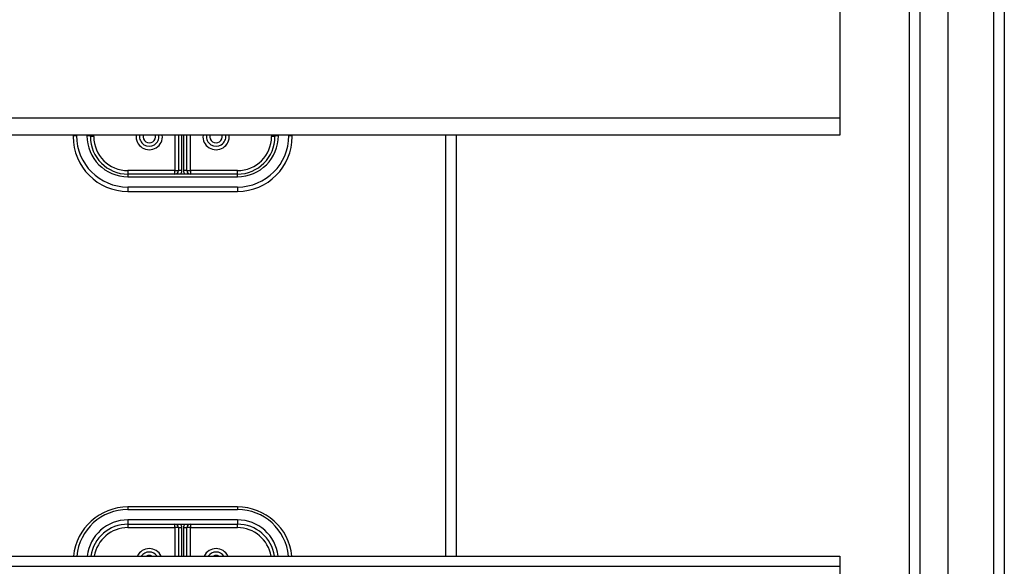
# Model space of a CAD drawing. Header units: inches. Extents: x 96 to 240, y 74 to 100.
# Tile 62 of 65: x 231 to 240, y 90 to 95. Entities that reach past the tile are written whole.
import ezdxf

# ---------------------------------------------------------------- set-up
doc = ezdxf.new("R2010")
doc.units = ezdxf.units.IN
doc.header["$MEASUREMENT"] = 0
doc.layers.add('Visible Edges(ANSI)', color=7, linetype='Continuous', lineweight=25)
doc.layers.add('Visible Tangent Edges(ANSI)', color=7, linetype='Continuous', lineweight=25)

msp = doc.modelspace()

# ---------------------------------------------------------------- linework, layer by layer
at = {"layer": 'Visible Edges(ANSI)'}
for p, q in [((239.5958, 75.9106), (239.5958, 98.4933)), ((240.1077, 98.328), (240.1077, 76.076)), ((239.2415, 76.0991), (239.2415, 98.3048)), ((238.6077, 96.6573), (238.6077, 93.9981)), ((238.6077, 93.9981), (238.6077, 93.8412)), ((238.6077, 93.8412), (168.9738, 93.8412)), ((231.6077, 93.8412), (231.6077, 93.8289)), ((231.7651, 93.8289), (231.7651, 93.8412)), ((232.5683, 93.8412), (232.5683, 93.5179)), ((232.647, 93.5179), (232.647, 93.8412)), ((233.4502, 93.8412), (233.4502, 93.8289)), ((233.6077, 93.8289), (233.6077, 93.8412)), ((235.1077, 90.0005), (235.1077, 93.8412)), ((233.1077, 93.4864), (232.1077, 93.4864)), ((232.1077, 93.3289), (233.1077, 93.3289)), ((233.1077, 90.449), (232.1077, 90.449)), ((232.1077, 90.2915), (233.1077, 90.2915)), ((232.5683, 90.26), (232.5683, 90.0005)), ((232.647, 90.0005), (232.647, 90.26)), ((168.9738, 90.0005), (238.6077, 90.0005)), ((238.6077, 90.0005), (238.6077, 89.9073)), ((238.6077, 89.9073), (238.6077, 87.2481))]:
    msp.add_line(p, q, dxfattribs=at)
for centre, radius, start, end in [((232.3025, 93.8289), 0.0886, 172.04133, 7.95867), ((232.9128, 93.8289), 0.0886, 172.04133, 7.95867), ((232.1077, 93.8289), 0.5, 180, 270), ((232.1077, 93.8289), 0.3425, 180, 270), ((233.1077, 93.8289), 0.3425, 270, 0), ((233.1077, 93.8289), 0.5, 270, 0), ((232.5368, 93.5179), 0.0315, 270, 0), ((232.6785, 93.5179), 0.0315, 180, 270), ((232.1077, 89.949), 0.5, 90, 174.09601), ((233.1077, 89.949), 0.5, 5.90399, 90), ((232.1077, 89.949), 0.3425, 90, 171.36411), ((232.5368, 90.26), 0.0315, 0, 90), ((232.6785, 90.26), 0.0315, 90, 180), ((233.1077, 89.949), 0.3425, 8.63589, 90), ((232.3025, 89.949), 0.0886, 35.4926, 144.5074), ((232.9128, 89.949), 0.0886, 35.4926, 144.5074)]:
    msp.add_arc(centre, radius, start, end, dxfattribs=at)
at = {"layer": 'Visible Tangent Edges(ANSI)'}
for p, q in [((240.0087, 99.103), (240.0087, 75.301)), ((239.3405, 75.9691), (239.3405, 98.4348)), ((238.6077, 93.9981), (168.9738, 93.9981)), ((231.6392, 93.837), (231.6392, 93.8412)), ((231.7336, 93.8412), (231.7336, 93.837)), ((231.7966, 93.8289), (231.7966, 93.8412)), ((232.5368, 93.8412), (232.5368, 93.5179)), ((232.5998, 93.5179), (232.5998, 93.8412)), ((232.6155, 93.8412), (232.6155, 93.5179)), ((232.6785, 93.5179), (232.6785, 93.8412)), ((233.4187, 93.8412), (233.4187, 93.8289)), ((233.4817, 93.837), (233.4817, 93.8412)), ((233.5762, 93.8412), (233.5762, 93.837)), ((235.0087, 90.0005), (235.0087, 93.8412)), ((231.7966, 93.8289), (231.7651, 93.8289)), ((233.4502, 93.8289), (233.4187, 93.8289)), ((232.5368, 93.5179), (232.1077, 93.5179)), ((232.1077, 93.5179), (232.1077, 93.4864)), ((232.1077, 93.4864), (232.1077, 93.463)), ((232.5368, 93.4864), (232.5368, 93.5179)), ((232.5368, 93.5179), (232.5683, 93.5179)), ((232.5998, 93.5179), (232.5683, 93.5179)), ((232.647, 93.5179), (232.6155, 93.5179)), ((232.647, 93.5179), (232.6785, 93.5179)), ((233.1077, 93.5179), (232.6785, 93.5179)), ((232.6785, 93.5179), (232.6785, 93.4864)), ((233.1077, 93.4864), (233.1077, 93.5179)), ((233.1077, 93.463), (233.1077, 93.4864)), ((232.1077, 93.463), (233.1077, 93.463)), ((233.1077, 93.3685), (232.1077, 93.3685)), ((232.1077, 93.3685), (232.1077, 93.3289)), ((233.1077, 93.3685), (233.1077, 93.3289)), ((232.1077, 90.449), (232.1077, 90.4256)), ((232.1077, 90.4256), (233.1077, 90.4256)), ((233.1077, 90.449), (233.1077, 90.4256)), ((233.1077, 90.3311), (232.1077, 90.3311)), ((232.1077, 90.3311), (232.1077, 90.2915)), ((233.1077, 90.3311), (233.1077, 90.2915)), ((232.1077, 90.2915), (232.1077, 90.26)), ((232.1077, 90.26), (232.5368, 90.26)), ((232.5368, 90.26), (232.5368, 90.2915)), ((232.5368, 90.26), (232.5368, 90.0005)), ((232.5683, 90.26), (232.5368, 90.26)), ((232.5683, 90.26), (232.5998, 90.26)), ((232.5998, 90.0005), (232.5998, 90.26)), ((232.6155, 90.26), (232.6155, 90.0005)), ((232.6155, 90.26), (232.647, 90.26)), ((232.6785, 90.26), (232.647, 90.26)), ((232.6785, 90.2915), (232.6785, 90.26)), ((232.6785, 90.26), (233.1077, 90.26)), ((232.6785, 90.0005), (232.6785, 90.26)), ((233.1077, 90.26), (233.1077, 90.2915)), ((168.9738, 89.9073), (238.6077, 89.9073))]:
    msp.add_line(p, q, dxfattribs=at)
for centre, radius, start, end in [((232.1077, 93.837), 0.4685, 180, 270), ((232.1077, 93.837), 0.374, 180, 270), ((232.3025, 93.8289), 0.1201, 174.13749, 5.86251), ((232.3025, 93.8289), 0.0571, 167.59329, 12.40671), ((232.9128, 93.8289), 0.1201, 174.13749, 5.86251), ((232.9128, 93.8289), 0.0571, 167.59329, 12.40671), ((233.1077, 93.837), 0.4685, 270, 0), ((233.1077, 93.837), 0.374, 270, 0), ((232.1077, 93.8289), 0.311, 180, 270), ((233.1077, 93.8289), 0.311, 270, 0), ((232.5368, 93.5179), 0.063, 330, 0), ((232.6785, 93.5179), 0.063, 180, 210), ((232.1077, 89.9571), 0.4685, 90, 174.684), ((233.1077, 89.9571), 0.4685, 5.316, 90), ((232.1077, 89.9571), 0.374, 90, 173.33555), ((233.1077, 89.9571), 0.374, 6.66445, 90), ((232.1077, 89.949), 0.311, 90, 170.48184), ((232.5368, 90.26), 0.063, 0, 30), ((232.6785, 90.26), 0.063, 150, 180), ((233.1077, 89.949), 0.311, 9.51816, 90), ((232.3025, 89.949), 0.1201, 25.36035, 154.63965), ((232.9128, 89.949), 0.1201, 25.36035, 154.63965), ((232.3025, 89.949), 0.0571, 64.28027, 115.71973), ((232.9128, 89.949), 0.0571, 64.28027, 115.71973)]:
    msp.add_arc(centre, radius, start, end, dxfattribs=at)
for centre, major_axis, start_param, end_param in [((231.6392, 93.8289), (-0.0315, 0), 4.712389, 6.283185), ((231.7336, 93.8289), (0.0315, 0), 0, 1.570796), ((233.4817, 93.8289), (-0.0315, 0), 4.712389, 6.283185), ((233.5762, 93.8289), (0.0315, 0), 0, 1.570796)]:
    msp.add_ellipse(centre, major_axis=major_axis, ratio=0.254784, start_param=start_param, end_param=end_param, dxfattribs=at)

doc.saveas('drawing.dxf')
